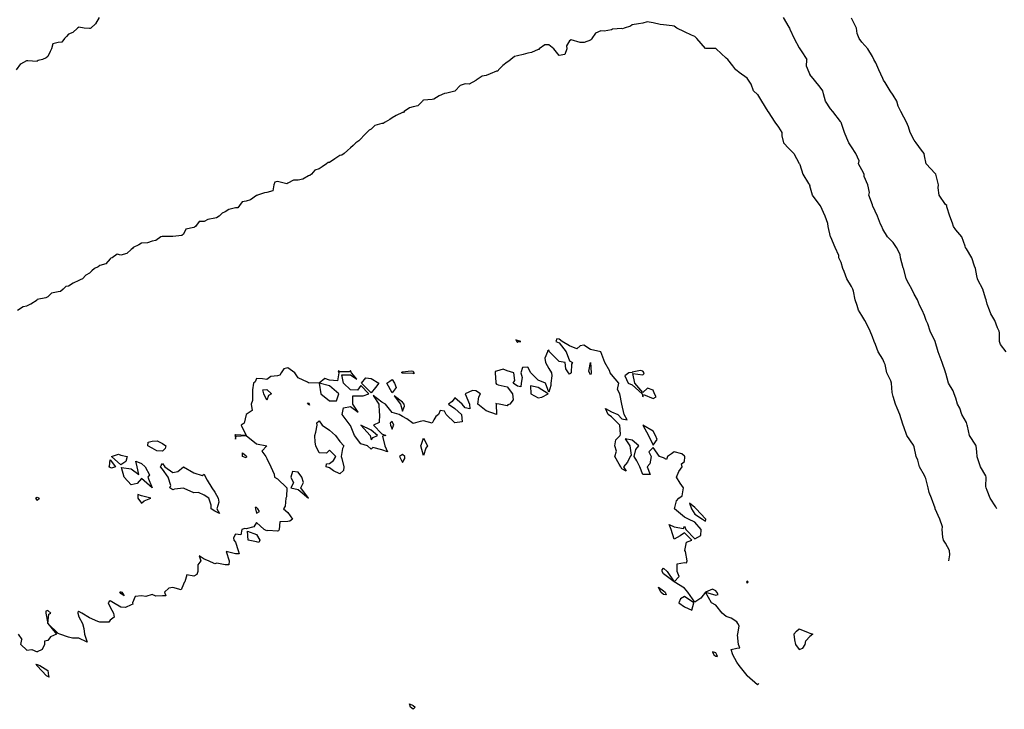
# Model space of a CAD drawing. Header units: inches. Extents: x 158323 to 160611, y 432808 to 437248.
# Tile 186 of 228: x 159758 to 159806, y 436868 to 436901. Entities that reach past the tile are written whole.
import ezdxf

# ---------------------------------------------------------------- set-up
doc = ezdxf.new("R2010")
doc.units = ezdxf.units.IN
doc.header["$MEASUREMENT"] = 0
for name, color, linetype, lineweight in [('Hoogtelijn-bestaand 6.00 M', 7, 'Continuous', 15), ('Hoogtelijn-bestaand 7.00 M', 7, 'Continuous', 15), ('Hoogtelijn-bestaand 8.00 M', 7, 'Continuous', 15), ('Hoogtelijn-bestaand 9.00 M', 7, 'Continuous', 15)]:
    doc.layers.add(name, color=color, linetype=linetype, lineweight=lineweight)

msp = doc.modelspace()

# ---------------------------------------------------------------- linework, layer by layer
at = {"layer": 'Hoogtelijn-bestaand 6.00 M', "color": 252, "linetype": 'Continuous', "lineweight": 25}
for p, q in [((159759.174, 436878.25, 6), (159759.21, 436878.29, 6)), ((159759.174, 436878.25, 6), (159759.25, 436878.136, 6)), ((159759.21, 436878.29, 6), (159759.25, 436878.293, 6)), ((159795.482, 436871.75, 6), (159795.613, 436871.887, 6)), ((159795.613, 436871.887, 6), (159795.75, 436872.007, 6)), ((159795.75, 436872.007, 6), (159796.169, 436871.831, 6)), ((159796.169, 436871.831, 6), (159796.25, 436871.799, 6)), ((159758.338, 436871.75, 6), (159758.515, 436871.485, 6)), ((159758.464, 436871.25, 6), (159758.515, 436871.485, 6)), ((159795.482, 436871.75, 6), (159795.525, 436871.475, 6)), ((159795.525, 436871.475, 6), (159795.56, 436871.25, 6)), ((159796.026, 436871.25, 6), (159796.067, 436871.433, 6)), ((159796.067, 436871.433, 6), (159796.25, 436871.629, 6)), ((159758.464, 436871.25, 6), (159758.75, 436870.983, 6)), ((159758.75, 436870.983, 6), (159758.985, 436871.015, 6)), ((159758.985, 436871.015, 6), (159759.25, 436870.9, 6)), ((159795.56, 436871.25, 6), (159795.75, 436871.009, 6)), ((159795.75, 436871.009, 6), (159795.925, 436871.075, 6)), ((159795.925, 436871.075, 6), (159796.026, 436871.25, 6)), ((159759.188, 436870.312, 6), (159759.232, 436870.25, 6)), ((159759.188, 436870.312, 6), (159759.25, 436870.3, 6)), ((159759.232, 436870.25, 6), (159759.25, 436870.229, 6)), ((159793.75, 436869.326, 6), (159793.817, 436869.384, 6))]:
    msp.add_line(p, q, dxfattribs=at)
for points in [[(159793.75, 436869.326, 6), (159793.258, 436869.75, 6), (159793.25, 436869.766, 6), (159792.869, 436870.25, 6), (159792.75, 436870.401, 6), (159792.563, 436870.75, 6), (159792.488, 436871.012, 6), (159792.75, 436871.073, 6), (159792.906, 436871.094, 6), (159792.838, 436871.25, 6), (159792.783, 436871.717, 6), (159792.807, 436871.75, 6), (159792.862, 436872.138, 6), (159792.812, 436872.25, 6), (159792.75, 436872.336, 6), (159792.493, 436872.507, 6), (159792.25, 436872.598, 6), (159792.057, 436872.75, 6), (159791.75, 436873.136, 6), (159791.539, 436873.25, 6), (159791.25, 436873.75, 6), (159791.75, 436873.614, 6), (159791.865, 436873.635, 6), (159791.793, 436873.75, 6), (159791.75, 436873.825, 6), (159791.6, 436873.9, 6), (159791.25, 436873.75, 6), (159791.03, 436873.47, 6), (159790.75, 436873.283, 6), (159790.417, 436873.75, 6), (159790.25, 436873.945, 6), (159789.75, 436874.25, 6), (159789.988, 436874.512, 6), (159789.897, 436874.75, 6), (159789.897, 436875.103, 6), (159790.25, 436875.179, 6), (159790.341, 436875.159, 6), (159790.383, 436875.25, 6), (159790.292, 436875.708, 6), (159790.267, 436875.75, 6), (159790.347, 436876.153, 6), (159790.6, 436876.25, 6), (159790.25, 436876.6, 6), (159790.044, 436876.456, 6), (159789.75, 436876.295, 6), (159789.619, 436876.75, 6), (159789.512, 436876.988, 6), (159789.75, 436876.882, 6), (159790.202, 436876.799, 6), (159790.25, 436876.917, 6), (159790.308, 436876.75, 6), (159790.75, 436876.308, 6), (159791.031, 436876.469, 6), (159791.045, 436876.75, 6), (159790.75, 436877.099, 6), (159790.438, 436877.25, 6), (159790.25, 436877.35, 6), (159789.77, 436877.75, 6), (159789.875, 436878.125, 6), (159789.972, 436878.25, 6), (159790.139, 436878.361, 6), (159790.211, 436878.75, 6), (159790.036, 436878.964, 6), (159789.875, 436879.25, 6), (159789.977, 436879.523, 6), (159790.135, 436879.75, 6), (159790.1, 436879.9, 6), (159790.25, 436880, 6), (159790.265, 436880.235, 6), (159790.266, 436880.25, 6), (159790.25, 436880.265, 6), (159790.125, 436880.375, 6), (159789.75, 436880.469, 6), (159789.633, 436880.367, 6), (159789.432, 436880.25, 6), (159789.393, 436880.107, 6), (159789.25, 436880.19, 6), (159789.05, 436880.25, 6), (159788.75, 436880.679, 6), (159788.536, 436880.464, 6), (159788.653, 436880.25, 6), (159788.597, 436879.903, 6), (159788.461, 436879.75, 6), (159788.614, 436879.386, 6), (159788.25, 436879.386, 6), (159788.112, 436879.75, 6), (159787.964, 436880.036, 6), (159787.847, 436880.25, 6), (159787.921, 436880.579, 6), (159788.06, 436880.75, 6), (159787.75, 436881.021, 6), (159787.408, 436881.092, 6), (159787.636, 436880.75, 6), (159787.69, 436880.31, 6), (159787.65, 436880.25, 6), (159787.517, 436879.983, 6), (159787.33, 436879.75, 6), (159787.45, 436879.55, 6), (159787.25, 436879.655, 6), (159787.198, 436879.75, 6), (159787.125, 436879.875, 6), (159786.917, 436880.25, 6), (159786.995, 436880.505, 6), (159786.922, 436880.75, 6), (159786.964, 436881.036, 6), (159787.173, 436881.25, 6), (159787.19, 436881.31, 6), (159787.157, 436881.75, 6), (159786.75, 436882.15, 6), (159786.597, 436882.25, 6), (159786.461, 436882.539, 6), (159786.75, 436882.384, 6), (159787.055, 436882.25, 6), (159787.25, 436882.044, 6), (159787.5, 436882, 6), (159787.356, 436882.25, 6), (159787.25, 436882.75, 6), (159787.154, 436883.25, 6), (159787.047, 436883.453, 6), (159787.102, 436883.75, 6), (159786.75, 436884.163, 6), (159786.695, 436884.25, 6), (159786.67, 436884.33, 6), (159786.428, 436884.75, 6), (159786.25, 436885.25, 6), (159785.75, 436885.372, 6), (159785.427, 436885.573, 6), (159785.25, 436885.536, 6), (159785.096, 436885.404, 6), (159784.75, 436885.536, 6), (159784.39, 436885.75, 6), (159784.25, 436885.859, 6), (159784.129, 436885.871, 6), (159784.091, 436885.75, 6), (159784.25, 436885.688, 6), (159784.586, 436885.25, 6), (159784.75, 436884.821, 6), (159784.883, 436884.75, 6), (159784.841, 436884.659, 6), (159784.821, 436884.25, 6), (159784.787, 436884.214, 6), (159784.75, 436884.188, 6), (159784.702, 436884.25, 6), (159784.562, 436884.438, 6), (159784.528, 436884.75, 6), (159784.25, 436884.796, 6), (159783.779, 436885.25, 6), (159783.75, 436885.333, 6), (159783.696, 436885.304, 6), (159783.69, 436885.25, 6), (159783.555, 436884.945, 6), (159783.594, 436884.75, 6), (159783.75, 436884.458, 6), (159783.882, 436884.25, 6), (159783.901, 436884.099, 6), (159783.854, 436883.75, 6), (159783.854, 436883.646, 6), (159783.75, 436883.321, 6), (159783.6, 436883.75, 6), (159783.25, 436883.902, 6), (159782.886, 436884.25, 6), (159782.75, 436884.523, 6), (159782.5, 436884.5, 6), (159782.417, 436884.25, 6), (159782.481, 436884.019, 6), (159782.432, 436883.75, 6), (159782.417, 436883.583, 6), (159782.25, 436883.617, 6), (159782.05, 436883.75, 6), (159782.117, 436883.883, 6), (159782.073, 436884.25, 6), (159781.75, 436884.343, 6), (159781.573, 436884.427, 6), (159781.25, 436884.333, 6), (159781.183, 436884.317, 6), (159781.176, 436884.25, 6), (159781.21, 436883.79, 6), (159781.222, 436883.75, 6), (159781.25, 436883.71, 6), (159781.321, 436883.679, 6), (159781.75, 436883.583, 6), (159782.011, 436883.25, 6), (159782.05, 436882.95, 6), (159781.886, 436882.75, 6), (159781.789, 436882.711, 6), (159781.75, 436882.671, 6), (159781.375, 436882.75, 6), (159781.25, 436882.771, 6), (159781.214, 436882.786, 6), (159781.232, 436882.75, 6), (159781.25, 436882.25, 6), (159780.75, 436882.433, 6), (159780.356, 436882.75, 6), (159780.399, 436883.102, 6), (159780.479, 436883.25, 6), (159780.25, 436883.388, 6), (159780.093, 436883.407, 6), (159779.75, 436883.25, 6), (159779.958, 436882.75, 6), (159779.977, 436882.523, 6), (159779.75, 436882.583, 6), (159779.603, 436882.75, 6), (159779.25, 436883.05, 6), (159779.122, 436882.878, 6), (159778.95, 436882.75, 6), (159779.25, 436882.55, 6), (159779.571, 436882.25, 6), (159779.596, 436881.904, 6), (159779.25, 436881.859, 6), (159778.841, 436882.25, 6), (159778.75, 436882.417, 6), (159778.55, 436882.45, 6), (159778.464, 436882.25, 6), (159778.338, 436882.162, 6), (159778.25, 436882, 6), (159778.162, 436881.838, 6), (159777.75, 436881.946, 6), (159777.583, 436881.917, 6), (159777.25, 436881.821, 6), (159776.95, 436882.05, 6), (159776.75, 436882.167, 6), (159776.583, 436882.25, 6), (159776.25, 436882.345, 6), (159775.935, 436882.75, 6), (159775.75, 436882.852, 6), (159775.333, 436883.167, 6), (159775.615, 436882.75, 6), (159775.625, 436882.375, 6), (159775.643, 436882.25, 6), (159775.625, 436881.875, 6), (159775.357, 436881.75, 6), (159775.75, 436881.327, 6), (159775.95, 436881.25, 6), (159775.782, 436881.218, 6), (159775.905, 436880.75, 6), (159776.033, 436880.468, 6), (159775.75, 436880.57, 6), (159775.324, 436880.676, 6), (159775.25, 436880.596, 6), (159775.068, 436880.75, 6), (159774.75, 436880.856, 6), (159774.448, 436881.25, 6), (159774.25, 436881.722, 6), (159774.239, 436881.75, 6), (159774.195, 436881.805, 6), (159773.852, 436882.25, 6), (159773.92, 436882.58, 6), (159774.25, 436882.638, 6), (159774.625, 436882.375, 6), (159774.369, 436882.75, 6), (159774.358, 436883.142, 6), (159774.75, 436883.153, 6), (159774.853, 436883.147, 6), (159775.139, 436883.25, 6), (159774.75, 436883.639, 6), (159774.583, 436883.417, 6), (159774.25, 436883.432, 6), (159773.917, 436883.75, 6), (159773.838, 436884.162, 6), (159774.25, 436884.162, 6), (159774.55, 436883.95, 6), (159774.305, 436884.25, 6), (159774.25, 436884.365, 6), (159774.205, 436884.295, 6), (159773.75, 436884.295, 6), (159773.662, 436884.338, 6), (159773.69, 436884.25, 6), (159773.629, 436883.871, 6), (159773.25, 436883.906, 6), (159773.023, 436883.977, 6), (159772.75, 436883.75, 6), (159772.25, 436883.778, 6), (159772.195, 436883.805, 6), (159771.75, 436884.015, 6), (159771.583, 436884.25, 6), (159771.25, 436884.485, 6), (159771.064, 436884.436, 6), (159770.93, 436884.25, 6), (159770.869, 436884.132, 6), (159770.75, 436884.1, 6), (159770.432, 436884.068, 6), (159770.25, 436883.934, 6), (159770.044, 436883.956, 6), (159769.75, 436883.972, 6), (159769.685, 436883.815, 6), (159769.612, 436883.75, 6), (159769.559, 436883.441, 6), (159769.559, 436883.25, 6), (159769.568, 436882.932, 6), (159769.5, 436882.75, 6), (159769.55, 436882.45, 6), (159769.25, 436882.25, 6), (159769.156, 436881.844, 6), (159769.01, 436881.75, 6), (159769.25, 436881.25, 6), (159769.75, 436880.857, 6), (159770.25, 436880.75, 6), (159770, 436880.5, 6), (159770.196, 436880.25, 6), (159770.25, 436880.156, 6), (159770.436, 436879.75, 6), (159770.592, 436879.408, 6), (159770.62, 436879.25, 6), (159770.75, 436879.171, 6), (159771.207, 436878.75, 6), (159771.182, 436878.318, 6), (159771.164, 436878.25, 6), (159771.125, 436877.875, 6), (159771.039, 436877.75, 6), (159771.25, 436877.56, 6), (159771.482, 436877.25, 6), (159771.352, 436877.148, 6), (159771.25, 436877.134, 6), (159770.873, 436877.127, 6), (159770.836, 436876.75, 6), (159770.812, 436876.688, 6), (159770.75, 436876.67, 6), (159770.289, 436876.711, 6), (159770.25, 436876.683, 6), (159770.117, 436876.75, 6), (159769.75, 436877.094, 6), (159769.625, 436876.875, 6), (159769.25, 436876.779, 6), (159769.198, 436876.803, 6), (159769.05, 436876.75, 6), (159769, 436876.5, 6), (159768.75, 436876.536, 6), (159768.65, 436876.35, 6), (159768.67, 436876.25, 6), (159768.75, 436876.15, 6), (159768.877, 436875.75, 6), (159768.917, 436875.583, 6), (159768.75, 436875.583, 6), (159768.293, 436875.707, 6), (159768.448, 436875.25, 6), (159768.434, 436875.066, 6), (159768.25, 436875.062, 6), (159767.852, 436875.148, 6), (159767.75, 436875.109, 6), (159767.45, 436875.25, 6), (159767.25, 436875.336, 6), (159767, 436875.5, 6), (159767.083, 436875.25, 6), (159766.938, 436875.062, 6), (159766.938, 436874.75, 6), (159766.9, 436874.6, 6), (159766.75, 436874.519, 6), (159766.417, 436874.583, 6), (159766.312, 436874.25, 6), (159766.286, 436874.214, 6), (159766.25, 436874.139, 6), (159766.141, 436873.859, 6), (159765.75, 436873.972, 6), (159765.554, 436873.946, 6), (159765.35, 436873.75, 6), (159765.417, 436873.583, 6), (159765.25, 436873.583, 6), (159764.938, 436873.562, 6), (159764.75, 436873.646, 6), (159764.448, 436873.553, 6), (159764.25, 436873.587, 6), (159763.946, 436873.554, 6), (159763.807, 436873.25, 6), (159763.827, 436873.173, 6), (159763.75, 436873.15, 6), (159763.474, 436873.026, 6), (159763.25, 436873.04, 6), (159762.908, 436873.25, 6), (159762.75, 436873.347, 6), (159762.688, 436873.312, 6), (159762.643, 436873.25, 6), (159762.75, 436873.036, 6), (159762.904, 436872.75, 6), (159762.94, 436872.56, 6), (159762.75, 436872.417, 6), (159762.681, 436872.319, 6), (159762.25, 436872.319, 6), (159762.15, 436872.35, 6), (159761.75, 436872.534, 6), (159761.386, 436872.75, 6), (159761.25, 436872.823, 6), (159761.198, 436872.803, 6), (159761.188, 436872.75, 6), (159761.25, 436872.573, 6), (159761.422, 436872.25, 6), (159761.479, 436872.021, 6), (159761.509, 436871.75, 6), (159761.639, 436871.361, 6), (159761.25, 436871.561, 6), (159760.939, 436871.561, 6), (159760.75, 436871.598, 6), (159760.338, 436871.75, 6), (159760.25, 436871.783, 6), (159759.75, 436872.25, 6), (159759.802, 436872.698, 6), (159759.897, 436872.75, 6), (159759.75, 436872.882, 6), (159759.654, 436872.846, 6), (159759.657, 436872.75, 6), (159759.75, 436872.25, 6), (159760.167, 436871.75, 6), (159759.886, 436871.614, 6), (159759.75, 436871.438, 6), (159759.595, 436871.405, 6), (159759.6, 436871.25, 6), (159759.483, 436871.017, 6), (159759.25, 436870.9, 6)], [(159759.25, 436878.293, 6), (159759.339, 436878.25, 6), (159759.303, 436878.197, 6), (159759.25, 436878.136, 6)], [(159796.25, 436871.799, 6), (159796.396, 436871.75, 6), (159796.32, 436871.68, 6), (159796.25, 436871.629, 6)], [(159759.25, 436870.3, 6), (159759.375, 436870.25, 6), (159759.75, 436870, 6), (159759.793, 436869.75, 6), (159759.815, 436869.685, 6), (159759.75, 436869.722, 6), (159759.692, 436869.75, 6), (159759.25, 436870.229, 6)]]:
    msp.add_polyline3d(points, dxfattribs=at)
for points in [[(159782.167, 436885.833, 6), (159782.216, 436885.75, 6), (159782.25, 436885.698, 6), (159782.271, 436885.73, 6), (159782.417, 436885.75, 6), (159782.25, 436885.798, 6)], [(159785.673, 436884.327, 6), (159785.75, 436884.75, 6), (159785.779, 436884.25, 6), (159785.777, 436884.223, 6), (159785.75, 436884.159, 6), (159785.7, 436884.25, 6)], [(159776.705, 436884.25, 6), (159776.72, 436884.28, 6), (159776.75, 436884.3, 6), (159777.159, 436884.341, 6), (159777.25, 436884.33, 6), (159777.292, 436884.25, 6), (159777.29, 436884.21, 6), (159777.25, 436884.212, 6), (159776.77, 436884.231, 6), (159776.75, 436884.227, 6)], [(159787.393, 436884.107, 6), (159787.558, 436883.75, 6), (159787.75, 436883.677, 6), (159788.218, 436883.25, 6), (159788.25, 436883.107, 6), (159788.289, 436883.211, 6), (159788.75, 436883.029, 6), (159788.896, 436883.104, 6), (159788.81, 436883.25, 6), (159788.75, 436883.426, 6), (159788.479, 436883.521, 6), (159788.25, 436883.305, 6), (159787.869, 436883.75, 6), (159787.779, 436884.221, 6), (159788.25, 436884.15, 6), (159788.301, 436884.199, 6), (159788.321, 436884.25, 6), (159788.25, 436884.337, 6), (159788.139, 436884.361, 6), (159787.75, 436884.283, 6), (159787.737, 436884.263, 6), (159787.583, 436884.25, 6)], [(159772.75, 436883.75, 6), (159772.84, 436883.25, 6), (159773.25, 436882.909, 6), (159773.583, 436882.917, 6), (159773.695, 436883.25, 6), (159773.25, 436883.631, 6)], [(159774.786, 436883.75, 6), (159774.99, 436884.01, 6), (159775.25, 436883.982, 6), (159775.611, 436883.75, 6), (159775.45, 436883.55, 6), (159775.25, 436883.286, 6)], [(159775.988, 436883.75, 6), (159776.144, 436883.856, 6), (159776.25, 436883.927, 6), (159776.356, 436883.75, 6), (159776.446, 436883.554, 6), (159776.25, 436883.292, 6)], [(159782.875, 436883.625, 6), (159782.888, 436883.25, 6), (159783.25, 436883.048, 6), (159783.412, 436883.089, 6), (159783.727, 436883.25, 6), (159783.25, 436883.55, 6)], [(159770.058, 436883.442, 6), (159770.25, 436883.458, 6), (159770.477, 436883.25, 6), (159770.328, 436883.172, 6), (159770.25, 436882.938, 6), (159770.111, 436883.25, 6)], [(159776.35, 436883.15, 6), (159776.655, 436882.75, 6), (159776.75, 436882.417, 6), (159776.841, 436882.659, 6), (159776.827, 436882.75, 6), (159776.75, 436882.845, 6)], [(159772.188, 436882.812, 6), (159772.25, 436882.805, 6), (159772.267, 436882.75, 6), (159772.292, 436882.708, 6), (159772.25, 436882.734, 6), (159772.237, 436882.75, 6)], [(159772.553, 436881.25, 6), (159772.594, 436881.406, 6), (159772.653, 436881.75, 6), (159772.645, 436881.855, 6), (159772.75, 436881.961, 6), (159772.898, 436881.75, 6), (159773.25, 436881.5, 6), (159773.538, 436881.25, 6), (159773.75, 436880.958, 6), (159773.935, 436880.75, 6), (159773.878, 436880.622, 6), (159773.811, 436880.25, 6), (159773.845, 436880.155, 6), (159773.935, 436879.75, 6), (159773.922, 436879.578, 6), (159773.75, 436879.417, 6), (159773.438, 436879.562, 6), (159773.25, 436879.709, 6), (159773.083, 436879.75, 6), (159773.1, 436879.9, 6), (159773.25, 436879.917, 6), (159773.438, 436880.062, 6), (159773.55, 436880.25, 6), (159773.25, 436880.55, 6), (159773.1, 436880.4, 6), (159772.75, 436880.417, 6), (159772.601, 436880.75, 6), (159772.561, 436880.939, 6)], [(159774.75, 436881.75, 6), (159775.198, 436881.25, 6), (159775.25, 436881.036, 6), (159775.344, 436881.156, 6), (159775.55, 436881.25, 6), (159775.25, 436881.5, 6)], [(159776.159, 436881.841, 6), (159776.173, 436881.75, 6), (159776.25, 436881.55, 6), (159776.305, 436881.695, 6), (159776.333, 436881.75, 6), (159776.25, 436881.917, 6)], [(159788.25, 436881.75, 6), (159788.529, 436881.25, 6), (159788.75, 436880.781, 6), (159788.948, 436881.053, 6), (159788.869, 436881.25, 6), (159788.75, 436881.453, 6)], [(159768.722, 436881.278, 6), (159768.726, 436881.25, 6), (159768.75, 436881.083, 6), (159768.786, 436881.214, 6), (159769.25, 436881.25, 6), (159768.75, 436881.286, 6)], [(159764.542, 436880.75, 6), (159764.571, 436880.929, 6), (159764.75, 436880.977, 6), (159765, 436881, 6), (159765.25, 436880.875, 6), (159765.417, 436880.75, 6), (159765.37, 436880.63, 6), (159765.25, 436880.5, 6), (159764.977, 436880.523, 6), (159764.75, 436880.641, 6)], [(159777.618, 436880.75, 6), (159777.658, 436880.842, 6), (159777.75, 436881.125, 6), (159777.946, 436880.75, 6), (159777.857, 436880.643, 6), (159777.75, 436880.3, 6)], [(159762.805, 436880.25, 6), (159763.142, 436880.358, 6), (159763.25, 436880.312, 6), (159763.558, 436880.25, 6), (159763.5, 436880, 6), (159763.25, 436879.85, 6)], [(159769.083, 436880.25, 6), (159769.083, 436880.417, 6), (159769.25, 436880.286, 6), (159769.269, 436880.25, 6), (159769.279, 436880.221, 6), (159769.25, 436880.188, 6)], [(159776.607, 436880.25, 6), (159776.75, 436879.964, 6), (159776.85, 436880.15, 6), (159776.855, 436880.25, 6), (159776.75, 436880.35, 6), (159776.69, 436880.311, 6)], [(159762.683, 436879.75, 6), (159762.718, 436879.782, 6), (159762.75, 436880.083, 6), (159763, 436879.75, 6), (159762.809, 436879.691, 6), (159762.75, 436879.714, 6)], [(159763.279, 436879.721, 6), (159763.75, 436879.65, 6), (159764.114, 436879.386, 6), (159764.036, 436879.75, 6), (159763.977, 436880.023, 6), (159764.25, 436879.917, 6), (159764.417, 436879.75, 6), (159764.625, 436879.375, 6), (159764.55, 436879.25, 6), (159764.75, 436878.75, 6), (159764.25, 436879.192, 6), (159764.041, 436878.959, 6), (159763.75, 436878.886, 6), (159763.409, 436879.25, 6)], [(159765.15, 436879.75, 6), (159765.179, 436879.821, 6), (159765.25, 436879.917, 6), (159765.357, 436879.75, 6), (159765.75, 436879.475, 6), (159765.979, 436879.521, 6), (159766.25, 436879.75, 6), (159766.75, 436879.457, 6), (159767.155, 436879.345, 6), (159767.25, 436879.404, 6), (159767.315, 436879.25, 6), (159767.383, 436879.117, 6), (159767.619, 436878.75, 6), (159767.75, 436878.546, 6), (159767.92, 436878.25, 6), (159767.945, 436878.055, 6), (159767.847, 436877.75, 6), (159767.981, 436877.519, 6), (159767.75, 436877.63, 6), (159767.573, 436877.75, 6), (159767.583, 436877.917, 6), (159767.464, 436878.25, 6), (159767.25, 436878.39, 6), (159766.977, 436878.523, 6), (159766.75, 436878.512, 6), (159766.292, 436878.708, 6), (159766.25, 436878.725, 6), (159765.818, 436878.682, 6), (159765.75, 436878.656, 6), (159765.6, 436878.75, 6), (159765.643, 436878.857, 6), (159765.525, 436879.25, 6), (159765.25, 436879.643, 6)], [(159771.393, 436879.25, 6), (159771.517, 436878.983, 6), (159771.4, 436878.75, 6), (159771.75, 436878.662, 6), (159772.25, 436878.25, 6), (159771.88, 436878.75, 6), (159772, 436879, 6), (159771.925, 436879.25, 6), (159771.75, 436879.494, 6), (159771.472, 436879.528, 6)], [(159764.066, 436878.25, 6), (159764.25, 436878.017, 6), (159764.375, 436878.125, 6), (159764.688, 436878.25, 6), (159764.25, 436878.367, 6), (159764.066, 436878.434, 6)], [(159790.488, 436878.012, 6), (159790.593, 436877.75, 6), (159790.75, 436877.488, 6), (159791.107, 436877.25, 6), (159791.25, 436877.15, 6), (159791.266, 436877.234, 6), (159791.268, 436877.25, 6), (159791.25, 436877.27, 6), (159790.802, 436877.75, 6), (159790.75, 436877.812, 6)], [(159769.696, 436877.804, 6), (159769.711, 436877.75, 6), (159769.75, 436877.528, 6), (159769.893, 436877.607, 6), (159769.812, 436877.75, 6), (159769.75, 436877.8, 6)], [(159769.321, 436876.679, 6), (159769.75, 436876.511, 6), (159769.908, 436876.25, 6), (159769.861, 436876.139, 6), (159769.75, 436876.159, 6), (159769.35, 436876.25, 6)], [(159789.177, 436874.823, 6), (159789.25, 436874.906, 6), (159789.417, 436874.75, 6), (159789.75, 436874.25, 6), (159789.25, 436874.636, 6), (159789.188, 436874.75, 6)], [(159793.226, 436874.25, 6), (159793.25, 436874.183, 6), (159793.278, 436874.222, 6), (159793.307, 436874.25, 6), (159793.25, 436874.283, 6), (159793.232, 436874.268, 6)], [(159763.213, 436873.75, 6), (159763.231, 436873.769, 6), (159763.25, 436873.771, 6), (159763.295, 436873.75, 6), (159763.417, 436873.583, 6), (159763.25, 436873.683, 6)], [(159789, 436874, 6), (159789.25, 436873.825, 6), (159789.329, 436873.75, 6), (159789.375, 436873.625, 6), (159789.25, 436873.635, 6), (159789.114, 436873.75, 6)], [(159789.987, 436873.25, 6), (159790.25, 436873.058, 6), (159790.607, 436872.893, 6), (159790.705, 436873.25, 6), (159790.25, 436873.544, 6), (159790.058, 436873.442, 6)], [(159791.596, 436870.904, 6), (159791.659, 436870.75, 6), (159791.75, 436870.685, 6), (159791.828, 436870.672, 6), (159791.799, 436870.75, 6), (159791.75, 436870.852, 6)], [(159777.083, 436868.417, 6), (159777.25, 436868.328, 6), (159777.35, 436868.25, 6), (159777.303, 436868.197, 6), (159777.25, 436868.15, 6), (159777.131, 436868.25, 6)]]:
    msp.add_polyline3d(points, close=True, dxfattribs=at)
at = {"layer": 'Hoogtelijn-bestaand 7.00 M', "color": 252, "linetype": 'Continuous', "lineweight": 25}
for p, q in [((159793.75, 436897.566, 7), (159793.943, 436897.25, 7)), ((159793.943, 436897.25, 7), (159794.25, 436896.754, 7)), ((159794.25, 436896.754, 7), (159794.252, 436896.75, 7)), ((159794.252, 436896.75, 7), (159794.258, 436896.742, 7)), ((159794.258, 436896.742, 7), (159794.583, 436896.25, 7)), ((159794.583, 436896.25, 7), (159794.75, 436896, 7)), ((159794.75, 436896, 7), (159794.906, 436895.75, 7)), ((159794.906, 436895.75, 7), (159794.911, 436895.589, 7)), ((159794.911, 436895.589, 7), (159794.998, 436895.25, 7)), ((159794.998, 436895.25, 7), (159795.25, 436894.982, 7)), ((159795.25, 436894.982, 7), (159795.481, 436894.75, 7)), ((159795.481, 436894.75, 7), (159795.75, 436894.269, 7)), ((159795.75, 436894.269, 7), (159795.763, 436894.25, 7)), ((159795.763, 436894.25, 7), (159795.777, 436894.223, 7)), ((159795.777, 436894.223, 7), (159795.916, 436893.75, 7)), ((159795.916, 436893.75, 7), (159796.198, 436893.302, 7)), ((159796.198, 436893.302, 7), (159796.234, 436893.25, 7)), ((159796.234, 436893.25, 7), (159796.25, 436893.192, 7)), ((159758.307, 436887.25, 7), (159758.574, 436887.426, 7)), ((159758.574, 436887.426, 7), (159758.75, 436887.451, 7)), ((159758.75, 436887.451, 7), (159758.948, 436887.552, 7)), ((159758.948, 436887.552, 7), (159759.24, 436887.75, 7)), ((159759.24, 436887.75, 7), (159759.246, 436887.754, 7)), ((159759.246, 436887.754, 7), (159759.25, 436887.757, 7))]:
    msp.add_line(p, q, dxfattribs=at)
for points in [[(159793.75, 436897.566, 7), (159793.562, 436897.75, 7), (159793.437, 436898.063, 7), (159793.323, 436898.25, 7), (159793.25, 436898.354, 7), (159792.871, 436898.629, 7), (159792.75, 436898.72, 7), (159792.71, 436898.75, 7), (159792.56, 436898.94, 7), (159792.324, 436899.25, 7), (159792.25, 436899.3, 7), (159791.763, 436899.75, 7), (159791.75, 436899.762, 7), (159791.728, 436899.772, 7), (159791.25, 436899.765, 7), (159790.847, 436900.25, 7), (159790.75, 436900.345, 7), (159790.59, 436900.41, 7), (159790.25, 436900.569, 7), (159789.888, 436900.75, 7), (159789.75, 436900.833, 7), (159789.653, 436900.847, 7), (159789.25, 436900.904, 7), (159789.079, 436900.922, 7), (159788.75, 436900.992, 7), (159788.456, 436901.044, 7), (159788.25, 436900.987, 7), (159788.049, 436900.951, 7), (159787.75, 436900.905, 7), (159787.658, 436900.842, 7), (159787.359, 436900.75, 7), (159787.285, 436900.715, 7), (159787.25, 436900.726, 7), (159786.809, 436900.691, 7), (159786.75, 436900.67, 7), (159786.399, 436900.601, 7), (159786.25, 436900.62, 7), (159785.989, 436900.511, 7), (159785.818, 436900.25, 7), (159785.794, 436900.206, 7), (159785.75, 436900.161, 7), (159785.45, 436900.05, 7), (159785.25, 436900.063, 7), (159784.82, 436900.18, 7), (159784.75, 436900.13, 7), (159784.595, 436899.905, 7), (159784.619, 436899.75, 7), (159784.525, 436899.475, 7), (159784.25, 436899.436, 7), (159783.995, 436899.75, 7), (159783.75, 436899.939, 7), (159783.554, 436899.946, 7), (159783.294, 436899.75, 7), (159783.286, 436899.714, 7), (159783.25, 436899.714, 7), (159782.917, 436899.583, 7), (159782.75, 436899.552, 7), (159782.52, 436899.48, 7), (159782.25, 436899.422, 7), (159782.112, 436899.388, 7), (159781.932, 436899.25, 7), (159781.833, 436899.167, 7), (159781.75, 436899.114, 7), (159781.55, 436898.95, 7), (159781.339, 436898.75, 7), (159781.312, 436898.688, 7), (159781.25, 436898.678, 7), (159780.946, 436898.554, 7), (159780.75, 436898.482, 7), (159780.561, 436898.439, 7), (159780.266, 436898.25, 7), (159780.257, 436898.243, 7), (159780.25, 436898.238, 7), (159779.934, 436898.066, 7), (159779.75, 436898.073, 7), (159779.507, 436897.993, 7), (159779.267, 436897.75, 7), (159779.26, 436897.74, 7), (159779.25, 436897.735, 7), (159778.871, 436897.629, 7), (159778.75, 436897.62, 7), (159778.499, 436897.502, 7), (159778.25, 436897.34, 7), (159778.171, 436897.329, 7), (159777.75, 436897.291, 7), (159777.724, 436897.276, 7), (159777.701, 436897.25, 7), (159777.478, 436897.022, 7), (159777.25, 436896.975, 7), (159777.076, 436896.924, 7), (159776.82, 436896.75, 7), (159776.788, 436896.712, 7), (159776.75, 436896.706, 7), (159776.438, 436896.562, 7), (159776.25, 436896.448, 7), (159776.13, 436896.37, 7), (159775.909, 436896.25, 7), (159775.812, 436896.188, 7), (159775.75, 436896.187, 7), (159775.419, 436896.081, 7), (159775.25, 436895.911, 7), (159775.145, 436895.855, 7), (159775.031, 436895.75, 7), (159774.9, 436895.6, 7), (159774.75, 436895.45, 7), (159774.653, 436895.347, 7), (159774.512, 436895.25, 7), (159774.378, 436895.122, 7), (159774.25, 436895.011, 7), (159774.112, 436894.888, 7), (159773.945, 436894.75, 7), (159773.84, 436894.66, 7), (159773.75, 436894.643, 7), (159773.509, 436894.492, 7), (159773.25, 436894.317, 7), (159773.182, 436894.318, 7), (159773.101, 436894.25, 7), (159772.895, 436894.105, 7), (159772.75, 436894.011, 7), (159772.548, 436893.952, 7), (159772.383, 436893.75, 7), (159772.308, 436893.692, 7), (159772.25, 436893.675, 7), (159771.976, 436893.524, 7), (159771.75, 436893.47, 7), (159771.524, 436893.477, 7), (159771.25, 436893.323, 7), (159771.203, 436893.298, 7), (159770.75, 436893.398, 7), (159770.627, 436893.373, 7), (159770.588, 436893.25, 7), (159770.538, 436892.962, 7), (159770.25, 436892.886, 7), (159770.131, 436892.869, 7), (159769.794, 436892.75, 7), (159769.765, 436892.735, 7), (159769.75, 436892.73, 7), (159769.471, 436892.529, 7), (159769.25, 436892.46, 7), (159769.069, 436892.431, 7), (159768.941, 436892.25, 7), (159768.857, 436892.143, 7), (159768.75, 436892.144, 7), (159768.427, 436892.073, 7), (159768.25, 436891.949, 7), (159768.112, 436891.888, 7), (159767.968, 436891.75, 7), (159767.836, 436891.665, 7), (159767.75, 436891.654, 7), (159767.418, 436891.582, 7), (159767.25, 436891.491, 7), (159767.005, 436891.495, 7), (159766.823, 436891.25, 7), (159766.782, 436891.218, 7), (159766.75, 436891.204, 7), (159766.37, 436891.13, 7), (159766.25, 436890.891, 7), (159766.179, 436890.821, 7), (159765.75, 436890.772, 7), (159765.733, 436890.767, 7), (159765.25, 436890.778, 7), (159765.227, 436890.773, 7), (159765.177, 436890.75, 7), (159764.925, 436890.575, 7), (159764.75, 436890.546, 7), (159764.527, 436890.474, 7), (159764.25, 436890.451, 7), (159764.12, 436890.38, 7), (159763.852, 436890.25, 7), (159763.808, 436890.192, 7), (159763.75, 436890.158, 7), (159763.542, 436889.958, 7), (159763.25, 436889.882, 7), (159763.075, 436889.925, 7), (159762.833, 436889.75, 7), (159762.768, 436889.732, 7), (159762.75, 436889.706, 7), (159762.532, 436889.468, 7), (159762.25, 436889.392, 7), (159762.17, 436889.33, 7), (159762, 436889.25, 7), (159761.872, 436889.128, 7), (159761.75, 436889.027, 7), (159761.577, 436888.923, 7), (159761.425, 436888.75, 7), (159761.3, 436888.7, 7), (159761.25, 436888.666, 7), (159760.965, 436888.535, 7), (159760.75, 436888.403, 7), (159760.622, 436888.378, 7), (159760.495, 436888.25, 7), (159760.362, 436888.138, 7), (159760.25, 436888.127, 7), (159759.94, 436888.06, 7), (159759.75, 436887.884, 7), (159759.666, 436887.834, 7), (159759.25, 436887.757, 7)], [(159802.908, 436875.25, 7), (159802.963, 436875.537, 7), (159802.936, 436875.75, 7), (159802.75, 436876.099, 7), (159802.658, 436876.25, 7), (159802.617, 436876.383, 7), (159802.591, 436876.75, 7), (159802.612, 436876.888, 7), (159802.48, 436877.25, 7), (159802.263, 436877.737, 7), (159802.261, 436877.75, 7), (159802.25, 436877.779, 7), (159802.078, 436878.25, 7), (159801.972, 436878.528, 7), (159801.915, 436878.75, 7), (159801.808, 436879.192, 7), (159801.784, 436879.25, 7), (159801.75, 436879.34, 7), (159801.5, 436879.75, 7), (159801.43, 436880.07, 7), (159801.352, 436880.25, 7), (159801.25, 436880.711, 7), (159801.235, 436880.75, 7), (159801.219, 436880.781, 7), (159800.905, 436881.25, 7), (159800.75, 436881.659, 7), (159800.722, 436881.75, 7), (159800.701, 436881.799, 7), (159800.564, 436882.25, 7), (159800.443, 436882.557, 7), (159800.356, 436882.75, 7), (159800.25, 436883.12, 7), (159800.217, 436883.25, 7), (159800.192, 436883.308, 7), (159800.164, 436883.75, 7), (159800.136, 436883.865, 7), (159799.943, 436884.25, 7), (159799.858, 436884.642, 7), (159799.812, 436884.75, 7), (159799.75, 436884.899, 7), (159799.529, 436885.25, 7), (159799.395, 436885.605, 7), (159799.337, 436885.75, 7), (159799.25, 436885.979, 7), (159799.148, 436886.25, 7), (159799.052, 436886.448, 7), (159798.888, 436886.75, 7), (159798.75, 436886.99, 7), (159798.591, 436887.25, 7), (159798.527, 436887.473, 7), (159798.429, 436887.75, 7), (159798.346, 436888.154, 7), (159798.314, 436888.25, 7), (159798.25, 436888.375, 7), (159798.028, 436888.75, 7), (159797.903, 436889.097, 7), (159797.829, 436889.25, 7), (159797.75, 436889.53, 7), (159797.647, 436889.75, 7), (159797.641, 436889.859, 7), (159797.464, 436890.25, 7), (159797.254, 436890.747, 7), (159797.252, 436890.75, 7), (159797.25, 436890.761, 7), (159797.127, 436891.25, 7), (159797.111, 436891.39, 7), (159796.99, 436891.75, 7), (159796.758, 436892.242, 7), (159796.754, 436892.25, 7), (159796.75, 436892.259, 7), (159796.38, 436892.75, 7), (159796.25, 436893.192, 7)]]:
    msp.add_polyline3d(points, dxfattribs=at)
at = {"layer": 'Hoogtelijn-bestaand 8.00 M', "color": 252, "linetype": 'Continuous', "lineweight": 25}
for p, q in [((159794.977, 436901.25, 8), (159795.25, 436900.795, 8)), ((159795.25, 436900.795, 8), (159795.277, 436900.75, 8)), ((159795.277, 436900.75, 8), (159795.299, 436900.701, 8)), ((159795.299, 436900.701, 8), (159795.5, 436900.25, 8)), ((159795.5, 436900.25, 8), (159795.75, 436899.805, 8)), ((159795.75, 436899.805, 8), (159795.773, 436899.75, 8)), ((159795.773, 436899.75, 8), (159795.837, 436899.663, 8)), ((159795.837, 436899.663, 8), (159796.11, 436899.25, 8)), ((159758.462, 436899.038, 8), (159758.75, 436899.203, 8)), ((159758.75, 436899.203, 8), (159758.801, 436899.199, 8)), ((159758.801, 436899.199, 8), (159759.25, 436899.167, 8)), ((159796.095, 436898.905, 8), (159796.11, 436899.25, 8)), ((159758.25, 436898.75, 8), (159758.462, 436899.038, 8)), ((159796.095, 436898.905, 8), (159796.151, 436898.75, 8)), ((159796.151, 436898.75, 8), (159796.25, 436898.521, 8))]:
    msp.add_line(p, q, dxfattribs=at)
for points in [[(159762.217, 436901.25, 8), (159762.048, 436900.952, 8), (159761.818, 436900.75, 8), (159761.778, 436900.722, 8), (159761.75, 436900.721, 8), (159761.5, 436900.75, 8), (159761.25, 436900.794, 8), (159761.232, 436900.768, 8), (159761.179, 436900.75, 8), (159760.959, 436900.541, 8), (159760.75, 436900.45, 8), (159760.652, 436900.349, 8), (159760.562, 436900.25, 8), (159760.435, 436900.065, 8), (159760.25, 436900.061, 8), (159760.004, 436899.996, 8), (159759.933, 436899.75, 8), (159759.867, 436899.633, 8), (159759.75, 436899.385, 8), (159759.672, 436899.328, 8), (159759.5, 436899.25, 8), (159759.297, 436899.203, 8), (159759.25, 436899.167, 8)], [(159805.206, 436877.75, 8), (159805.16, 436877.84, 8), (159804.894, 436878.25, 8), (159804.75, 436878.623, 8), (159804.705, 436878.75, 8), (159804.688, 436878.812, 8), (159804.701, 436879.25, 8), (159804.679, 436879.321, 8), (159804.427, 436879.75, 8), (159804.264, 436880.236, 8), (159804.264, 436880.25, 8), (159804.25, 436880.472, 8), (159804.225, 436880.75, 8), (159804.204, 436880.796, 8), (159803.898, 436881.25, 8), (159803.804, 436881.697, 8), (159803.796, 436881.75, 8), (159803.75, 436881.873, 8), (159803.535, 436882.25, 8), (159803.438, 436882.562, 8), (159803.332, 436882.75, 8), (159803.25, 436883.039, 8), (159803.163, 436883.25, 8), (159803.114, 436883.386, 8), (159802.898, 436883.75, 8), (159802.762, 436884.238, 8), (159802.758, 436884.25, 8), (159802.75, 436884.284, 8), (159802.586, 436884.75, 8), (159802.494, 436885.006, 8), (159802.394, 436885.25, 8), (159802.25, 436885.75, 8), (159802.01, 436886.25, 8), (159801.91, 436886.59, 8), (159801.822, 436886.75, 8), (159801.75, 436886.995, 8), (159801.633, 436887.25, 8), (159801.51, 436887.49, 8), (159801.415, 436887.75, 8), (159801.25, 436888.01, 8), (159801.133, 436888.25, 8), (159800.99, 436888.51, 8), (159800.866, 436888.75, 8), (159800.75, 436889.21, 8), (159800.742, 436889.25, 8), (159800.731, 436889.269, 8), (159800.595, 436889.75, 8), (159800.581, 436889.919, 8), (159800.411, 436890.25, 8), (159800.25, 436890.482, 8), (159799.974, 436890.75, 8), (159799.75, 436891.125, 8), (159799.704, 436891.25, 8), (159799.644, 436891.356, 8), (159799.489, 436891.75, 8), (159799.267, 436892.233, 8), (159799.261, 436892.25, 8), (159799.25, 436892.283, 8), (159799.077, 436892.75, 8), (159799.117, 436892.883, 8), (159799.025, 436893.25, 8), (159798.856, 436893.644, 8), (159798.851, 436893.75, 8), (159798.75, 436893.957, 8), (159798.586, 436894.25, 8), (159798.61, 436894.39, 8), (159798.455, 436894.75, 8), (159798.25, 436895.057, 8), (159798.118, 436895.25, 8), (159798.026, 436895.474, 8), (159797.919, 436895.75, 8), (159797.75, 436896.23, 8), (159797.742, 436896.25, 8), (159797.717, 436896.283, 8), (159797.351, 436896.75, 8), (159797.25, 436896.878, 8), (159797, 436897.25, 8), (159796.901, 436897.599, 8), (159796.876, 436897.75, 8), (159796.75, 436897.925, 8), (159796.472, 436898.25, 8), (159796.25, 436898.521, 8)]]:
    msp.add_polyline3d(points, dxfattribs=at)
at = {"layer": 'Hoogtelijn-bestaand 9.00 M', "color": 252, "linetype": 'Continuous', "lineweight": 25}
msp.add_polyline3d([(159805.658, 436885.25, 9), (159805.394, 436885.606, 9), (159805.331, 436885.75, 9), (159805.341, 436886.159, 9), (159805.32, 436886.25, 9), (159805.25, 436886.399, 9), (159805.119, 436886.75, 9), (159804.922, 436887.078, 9), (159804.855, 436887.25, 9), (159804.75, 436887.534, 9), (159804.703, 436887.75, 9), (159804.675, 436887.825, 9), (159804.533, 436888.25, 9), (159804.295, 436888.705, 9), (159804.286, 436888.75, 9), (159804.25, 436888.885, 9), (159804.181, 436889.25, 9), (159804.144, 436889.356, 9), (159804.011, 436889.75, 9), (159803.75, 436890.178, 9), (159803.708, 436890.25, 9), (159803.691, 436890.309, 9), (159803.528, 436890.75, 9), (159803.25, 436891.088, 9), (159803.133, 436891.25, 9), (159803.086, 436891.414, 9), (159802.959, 436891.75, 9), (159802.814, 436892.186, 9), (159802.809, 436892.25, 9), (159802.75, 436892.308, 9), (159802.453, 436892.75, 9), (159802.397, 436893.103, 9), (159802.416, 436893.25, 9), (159802.311, 436893.689, 9), (159802.291, 436893.75, 9), (159802.25, 436893.789, 9), (159801.823, 436894.25, 9), (159801.75, 436894.631, 9), (159801.724, 436894.75, 9), (159801.599, 436894.901, 9), (159801.347, 436895.25, 9), (159801.25, 436895.388, 9), (159801.059, 436895.75, 9), (159800.972, 436896.028, 9), (159800.883, 436896.25, 9), (159800.75, 436896.477, 9), (159800.608, 436896.75, 9), (159800.489, 436897.011, 9), (159800.414, 436897.25, 9), (159800.25, 436897.535, 9), (159800.103, 436897.75, 9), (159799.865, 436898.135, 9), (159799.785, 436898.25, 9), (159799.75, 436898.328, 9), (159799.561, 436898.75, 9), (159799.411, 436899.089, 9), (159799.319, 436899.25, 9), (159799.25, 436899.384, 9), (159799.029, 436899.75, 9), (159798.75, 436900.08, 9), (159798.61, 436900.25, 9), (159798.515, 436900.485, 9), (159798.483, 436900.75, 9), (159798.25, 436901.227, 9)], dxfattribs=at)

doc.saveas('drawing.dxf')
